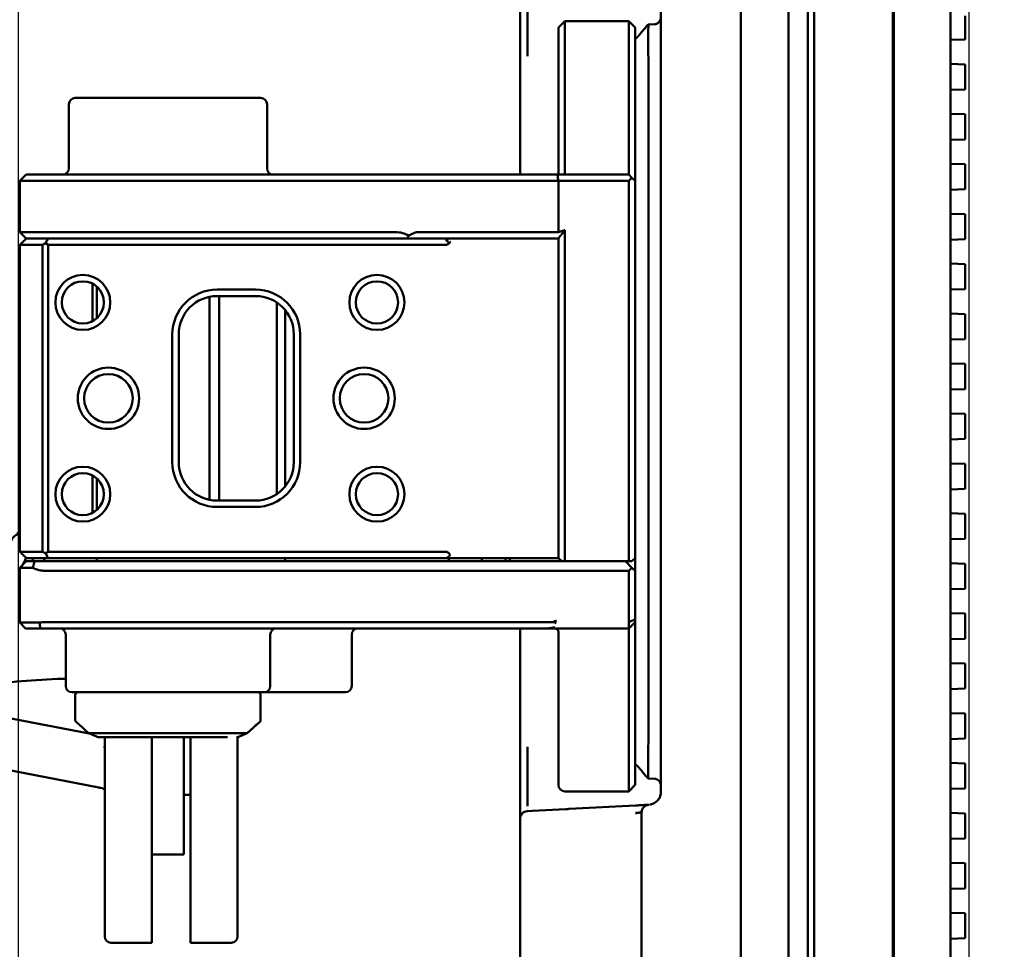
# Model space of a CAD drawing. Header units: millimetres. Extents: x 0 to 14369, y -869 to 2970.
# Tile 59 of 256: x 411 to 488, y 1844 to 1916. Entities that reach past the tile are written whole.
import ezdxf

# ---------------------------------------------------------------- set-up
doc = ezdxf.new("R2010")
doc.units = ezdxf.units.MM
doc.header["$LTSCALE"] = 10
doc.layers.add('Bemaßung (ISO)', color=7, linetype='Continuous', lineweight=25)
doc.layers.add('Sichtbar (ISO)', color=7, linetype='Continuous', lineweight=50)
doc.styles.add('Notiztext (DIN)', font='isocpeur.ttf')
doc.dimstyles.new('Standard (DIN)', dxfattribs={"dimscale": 10, "dimtxt": 3.5, "dimasz": 2.5, "dimexe": 3.175, "dimexo": 0.8, "dimgap": 0.8, "dimtad": 1, "dimrnd": 1e-08, "dimzin": 0, "dimtxsty": 'Notiztext (DIN)', "dimcen": 0.09, "dimdle": 10, "dimclrd": 256, "dimclre": 256, "dimclrt": 256, "dimadec": 0, "dimazin": 0, "dimtfac": 1, "dimtmove": 0, "dimatfit": 3, "dimfxl": 1, "dimtolj": 1, "dimtzin": 0, "dimlwd": -1, "dimlwe": -1, "dimarcsym": 0})

# ---------------------------------------------------------------- blocks, each defined once
blk = doc.blocks.new('*D19')
at = {"layer": 'Bemaßung (ISO)', "transparency": 16777216}
for p, q in [((485.231, 2058.493), (485.231, 1442.339)), ((410.867, 2057.852), (410.867, 1442.339)), ((385.867, 1474.089), (360.867, 1474.089)), ((410.867, 1474.089), (435.867, 1474.089)), ((435.867, 1474.089), (460.231, 1474.089)), ((485.231, 1474.089), (460.231, 1474.089)), ((510.231, 1474.089), (535.231, 1474.089))]:
    blk.add_line(p, q, dxfattribs=at)
for points in [[(385.867, 1478.255), (385.867, 1469.922), (410.867, 1474.089)], [(510.231, 1478.255), (510.231, 1469.922), (485.231, 1474.089)]]:
    blk.add_solid(points, dxfattribs=at)
at = {"layer": 'Defpoints', "color": 0, "transparency": 16777216}
for p in [(485.231, 2066.493), (410.867, 2065.852), (485.231, 1474.089)]:
    blk.add_point(p, dxfattribs=at)
at = {"layer": 'Bemaßung (ISO)', "transparency": 16777216, "insert": (394.674, 1524.089), "char_height": 35, "attachment_point": 1, "style": 'Notiztext (DIN)'}
blk.add_mtext('\\A1;74,36', dxfattribs=at)

msp = doc.modelspace()

# ---------------------------------------------------------------- linework, layer by layer
at = {"layer": 'Sichtbar (ISO)'}
for p, q in [((472.631, 2137.664), (472.631, 1635.364)), ((473.131, 2137.664), (473.131, 1635.364)), ((479.281, 1637.004), (479.281, 2136.024)), ((479.281, 2136.024), (479.281, 1637.004)), ((479.367, 1637.266), (479.367, 2135.761)), ((479.367, 2135.761), (479.367, 1637.266)), ((483.781, 2135.915), (483.781, 1637.112)), ((483.781, 1637.112), (483.781, 2135.915)), ((467.391, 2125.018), (467.391, 1727.189)), ((471.131, 1815.68), (471.131, 1957.348)), ((450.131, 1915.578), (450.131, 1917.522)), ((450.711, 1915.154), (450.711, 1917.098)), ((461.131, 1855.963), (461.131, 1917.065)), ((484.931, 1916.694), (484.931, 1914.934)), ((453.131, 1915.764), (453.631, 1916.264)), ((453.631, 1916.264), (458.631, 1916.264)), ((453.631, 1913.264), (453.631, 1916.264)), ((458.631, 1916.264), (459.131, 1915.764)), ((458.631, 1916.264), (458.631, 1913.264)), ((460.152, 1916.004), (460.663, 1916.037)), ((450.131, 1913.764), (450.131, 1915.578)), ((453.131, 1913.264), (453.131, 1915.764)), ((459.131, 1915.764), (459.131, 1913.264)), ((483.781, 1914.796), (484.931, 1914.834)), ((484.931, 1914.834), (484.931, 1914.934)), ((450.131, 1911.624), (450.131, 1913.764)), ((453.131, 1904.264), (453.131, 1913.264)), ((453.631, 1904.264), (453.631, 1913.264)), ((458.631, 1913.264), (458.631, 1904.264)), ((459.131, 1913.264), (459.131, 1903.764)), ((460.669, 1913.164), (460.669, 1913.164)), ((484.931, 1912.888), (483.781, 1912.926)), ((484.931, 1912.788), (484.931, 1912.888)), ((484.931, 1912.788), (484.931, 1911.027)), ((450.131, 1904.264), (450.131, 1911.624)), ((460.173, 1862.016), (460.173, 1911.011)), ((483.781, 1910.889), (484.931, 1910.928)), ((484.931, 1910.928), (484.931, 1911.027)), ((414.839, 1909.764), (414.839, 1904.764)), ((415.339, 1910.264), (429.839, 1910.264)), ((430.339, 1909.764), (430.339, 1904.764)), ((484.931, 1908.981), (483.781, 1909.02)), ((484.931, 1908.882), (484.931, 1908.981)), ((484.931, 1908.882), (484.931, 1907.121)), ((483.781, 1906.983), (484.931, 1907.021)), ((484.931, 1907.021), (484.931, 1907.121)), ((484.931, 1905.075), (483.781, 1905.113)), ((484.931, 1904.975), (484.931, 1905.075)), ((484.931, 1904.975), (484.931, 1903.215)), ((411.493, 1904.264), (410.993, 1903.764)), ((412.993, 1903.764), (410.993, 1903.764)), ((410.993, 1903.764), (410.993, 1899.764)), ((412.993, 1904.264), (411.493, 1904.264)), ((412.993, 1904.264), (440.392, 1904.264)), ((412.993, 1903.764), (440.392, 1903.764)), ((441.695, 1904.264), (440.392, 1904.264)), ((442.129, 1903.764), (440.392, 1903.764)), ((441.695, 1904.264), (453.051, 1904.264)), ((442.129, 1903.764), (453.131, 1903.764)), ((458.631, 1904.264), (453.051, 1904.264)), ((453.131, 1903.764), (453.131, 1899.764)), ((458.631, 1903.764), (453.131, 1903.764)), ((458.631, 1904.264), (458.881, 1904.014)), ((458.881, 1904.014), (458.631, 1903.764)), ((458.631, 1903.764), (458.631, 1874.014)), ((458.881, 1904.014), (459.131, 1903.764)), ((459.131, 1903.764), (459.131, 1874.264)), ((483.781, 1903.077), (484.931, 1903.115)), ((484.931, 1903.115), (484.931, 1903.215)), ((484.931, 1901.169), (483.781, 1901.207)), ((484.931, 1901.069), (484.931, 1901.169)), ((484.931, 1901.069), (484.931, 1899.309)), ((410.993, 1899.764), (412.993, 1899.764)), ((411.493, 1899.264), (410.993, 1899.764)), ((440.392, 1899.764), (412.993, 1899.764)), ((442.129, 1899.764), (453.131, 1899.764)), ((453.631, 1874.014), (453.631, 1899.914)), ((411.493, 1899.264), (412.614, 1899.264)), ((412.614, 1899.264), (413.219, 1899.264)), ((413.219, 1899.264), (413.003, 1898.889)), ((413.219, 1899.264), (444.224, 1899.264)), ((444.31, 1899.264), (444.224, 1899.264)), ((444.31, 1899.264), (444.812, 1899.264)), ((444.812, 1899.264), (453.131, 1899.264)), ((453.131, 1874.264), (453.131, 1899.288)), ((483.781, 1899.171), (484.931, 1899.209)), ((484.931, 1899.209), (484.931, 1899.309)), ((411.006, 1898.764), (412.786, 1898.764)), ((411.006, 1898.764), (411.006, 1874.764)), ((412.786, 1898.764), (413.003, 1898.889)), ((412.786, 1898.764), (412.786, 1874.764)), ((413.003, 1898.889), (413.219, 1898.764)), ((413.219, 1898.764), (413.219, 1874.764)), ((444.311, 1898.764), (413.219, 1898.764)), ((444.522, 1898.851), (444.577, 1898.906)), ((484.931, 1897.263), (483.781, 1897.301)), ((484.931, 1897.163), (484.931, 1897.263)), ((484.931, 1897.163), (484.931, 1895.402)), ((416.694, 1895.727), (416.694, 1892.801)), ((417.025, 1893.029), (417.025, 1895.499)), ((426.431, 1895.264), (429.431, 1895.264)), ((483.781, 1895.264), (484.931, 1895.303)), ((484.931, 1895.303), (484.931, 1895.402)), ((425.83, 1894.703), (425.83, 1878.825)), ((426.431, 1894.764), (429.431, 1894.764)), ((426.601, 1894.764), (426.601, 1878.764)), ((431.099, 1879.271), (431.099, 1894.257)), ((431.768, 1893.644), (431.768, 1879.883)), ((484.931, 1893.356), (483.781, 1893.395)), ((484.931, 1893.257), (484.931, 1893.356)), ((484.931, 1893.257), (484.931, 1891.496)), ((422.931, 1881.764), (422.931, 1891.764)), ((423.431, 1881.764), (423.431, 1891.764)), ((432.431, 1891.764), (432.431, 1881.764)), ((432.931, 1891.764), (432.931, 1881.764)), ((483.781, 1891.358), (484.931, 1891.396)), ((484.931, 1891.396), (484.931, 1891.496)), ((484.931, 1889.45), (483.781, 1889.488)), ((484.931, 1889.35), (484.931, 1889.45)), ((484.931, 1889.35), (484.931, 1887.59)), ((483.781, 1887.452), (484.931, 1887.49)), ((484.931, 1887.49), (484.931, 1887.59)), ((484.931, 1885.544), (483.781, 1885.582)), ((484.931, 1885.444), (484.931, 1885.544)), ((484.931, 1885.444), (484.931, 1883.684)), ((483.781, 1883.546), (484.931, 1883.584)), ((484.931, 1883.584), (484.931, 1883.684)), ((484.931, 1881.638), (483.781, 1881.676)), ((484.931, 1881.538), (484.931, 1881.638)), ((484.931, 1881.538), (484.931, 1879.777)), ((416.694, 1880.727), (416.694, 1877.801)), ((417.025, 1878.029), (417.025, 1880.499)), ((484.931, 1879.678), (484.931, 1879.777)), ((483.781, 1879.639), (484.931, 1879.678)), ((429.431, 1878.764), (426.431, 1878.764)), ((429.431, 1878.264), (426.431, 1878.264)), ((484.931, 1877.731), (483.781, 1877.77)), ((484.931, 1877.632), (484.931, 1877.731)), ((484.931, 1877.632), (484.931, 1875.871)), ((410.762, 1876.226), (411.006, 1876.226)), ((484.931, 1875.771), (484.931, 1875.871)), ((483.781, 1875.733), (484.931, 1875.771)), ((412.786, 1874.764), (411.006, 1874.764)), ((412.786, 1874.764), (413.003, 1874.639)), ((413.219, 1874.764), (413.003, 1874.639)), ((413.003, 1874.639), (413.219, 1874.264)), ((444.311, 1874.764), (413.219, 1874.764)), ((444.522, 1874.676), (444.577, 1874.622)), ((411.493, 1874.014), (410.993, 1873.514)), ((412.164, 1874.014), (411.493, 1874.014)), ((413.219, 1874.264), (411.512, 1874.264)), ((412.164, 1874.014), (440.392, 1874.014)), ((413.219, 1874.264), (444.309, 1874.264)), ((417.025, 1874.014), (417.025, 1874.264)), ((431.768, 1874.264), (431.768, 1874.014)), ((440.392, 1874.014), (441.478, 1874.014)), ((452.733, 1874.014), (441.478, 1874.014)), ((453.131, 1874.264), (444.309, 1874.264)), ((444.556, 1874.014), (444.556, 1874.264)), ((447.131, 1874.264), (447.131, 1874.014)), ((448.984, 1874.264), (448.984, 1874.014)), ((449.338, 1874.264), (449.338, 1874.014)), ((453.293, 1874.014), (452.733, 1874.014)), ((453.131, 1874.264), (453.381, 1874.014)), ((453.293, 1874.014), (453.381, 1874.014)), ((453.381, 1874.014), (453.631, 1874.014)), ((458.631, 1874.014), (453.631, 1874.014)), ((458.381, 1874.014), (458.881, 1873.514)), ((458.631, 1874.014), (458.881, 1874.014)), ((458.881, 1874.014), (459.131, 1874.264)), ((459.131, 1874.264), (459.131, 1873.264)), ((484.931, 1873.825), (483.781, 1873.863)), ((484.931, 1873.725), (484.931, 1873.825)), ((484.931, 1873.725), (484.931, 1871.965)), ((412.025, 1873.514), (410.993, 1873.514)), ((410.993, 1873.514), (410.993, 1869.214)), ((440.392, 1873.264), (412.993, 1873.264)), ((440.392, 1873.264), (442.129, 1873.264)), ((452.973, 1873.264), (442.129, 1873.264)), ((453.293, 1873.264), (452.973, 1873.264)), ((453.293, 1873.264), (458.631, 1873.264)), ((458.881, 1873.514), (458.631, 1873.264)), ((458.631, 1869.388), (458.631, 1873.264)), ((458.881, 1873.514), (459.131, 1873.264)), ((459.131, 1869.471), (459.131, 1873.264)), ((483.781, 1871.827), (484.931, 1871.865)), ((484.931, 1871.865), (484.931, 1871.965)), ((484.931, 1869.919), (483.781, 1869.957)), ((484.931, 1869.819), (484.931, 1869.919)), ((484.931, 1869.819), (484.931, 1868.059)), ((410.993, 1869.214), (412.549, 1869.214)), ((411.443, 1868.764), (410.993, 1869.214)), ((412.993, 1869.264), (440.392, 1869.264)), ((440.392, 1869.264), (442.129, 1869.264)), ((442.129, 1869.264), (452.746, 1869.264)), ((458.631, 1868.852), (458.631, 1869.176)), ((459.131, 1869.471), (458.653, 1869.273)), ((459.131, 1869.264), (458.653, 1868.787)), ((459.131, 1869.264), (459.131, 1869.471)), ((459.131, 1868.464), (459.131, 1869.264)), ((411.443, 1868.764), (412.603, 1868.764)), ((412.603, 1868.764), (440.392, 1868.764)), ((414.589, 1868.264), (414.589, 1864.264)), ((430.589, 1868.264), (430.589, 1864.264)), ((436.962, 1868.264), (436.962, 1864.264)), ((440.392, 1868.764), (441.695, 1868.764)), ((441.695, 1868.764), (452.203, 1868.764)), ((450.131, 1861.404), (450.131, 1868.764)), ((453.293, 1868.764), (452.203, 1868.764)), ((453.131, 1858.014), (453.131, 1868.464)), ((455.756, 1868.764), (453.293, 1868.764)), ((453.631, 1868.764), (453.631, 1868.764)), ((455.756, 1868.764), (456.505, 1868.764)), ((458.631, 1868.764), (456.505, 1868.764)), ((458.631, 1868.764), (458.653, 1868.787)), ((458.631, 1868.464), (458.631, 1868.764)), ((458.631, 1858.014), (458.631, 1868.464)), ((459.131, 1858.014), (459.131, 1868.464)), ((483.781, 1867.921), (484.931, 1867.959)), ((484.931, 1867.959), (484.931, 1868.059)), ((484.931, 1866.013), (483.781, 1866.051)), ((484.931, 1865.913), (484.931, 1866.013)), ((484.931, 1865.913), (484.931, 1864.152)), ((415.089, 1863.764), (430.089, 1863.764)), ((415.339, 1863.564), (415.339, 1861.514)), ((429.839, 1863.564), (429.839, 1861.514)), ((430.089, 1863.764), (431.174, 1863.764)), ((431.174, 1863.764), (436.462, 1863.764)), ((483.781, 1864.014), (484.931, 1864.053)), ((484.931, 1864.053), (484.931, 1864.152)), ((416.434, 1860.548), (408.412, 1862.092)), ((484.931, 1862.106), (483.781, 1862.145)), ((484.931, 1862.007), (484.931, 1862.106)), ((484.931, 1862.007), (484.931, 1860.246)), ((450.131, 1859.264), (450.131, 1861.404)), ((428.769, 1860.564), (416.397, 1860.564)), ((427.249, 1860.264), (417.118, 1860.264)), ((417.639, 1855.247), (417.639, 1860.264)), ((421.339, 1860.264), (421.339, 1855.13)), ((423.839, 1860.264), (423.839, 1851.064)), ((424.339, 1855.13), (424.339, 1860.264)), ((428.039, 1860.337), (428.039, 1855.247)), ((428.047, 1860.264), (428.039, 1860.264)), ((428.061, 1860.264), (428.047, 1860.264)), ((460.669, 1859.864), (460.669, 1859.864)), ((483.781, 1860.108), (484.931, 1860.146)), ((484.931, 1860.146), (484.931, 1860.246)), ((450.131, 1857.45), (450.131, 1859.264)), ((417.061, 1856.341), (405.368, 1858.591)), ((484.931, 1858.2), (483.781, 1858.238)), ((484.931, 1858.1), (484.931, 1858.2)), ((450.131, 1855.506), (450.131, 1857.45)), ((450.711, 1855.93), (450.711, 1857.874)), ((453.131, 1856.514), (453.131, 1858.014)), ((458.631, 1858.014), (458.631, 1856.014)), ((459.131, 1858.014), (459.131, 1856.514)), ((484.931, 1858.1), (484.931, 1856.34)), ((460.662, 1856.991), (460.143, 1857.025)), ((458.631, 1856.014), (453.631, 1856.014)), ((459.131, 1856.514), (458.631, 1856.014)), ((483.781, 1856.202), (484.931, 1856.24)), ((484.931, 1856.24), (484.931, 1856.34)), ((417.639, 1855.247), (417.639, 1853.714)), ((421.339, 1853.817), (421.339, 1855.13)), ((423.839, 1855.741), (424.339, 1855.741)), ((424.339, 1855.13), (424.339, 1853.817)), ((428.039, 1853.714), (428.039, 1855.247)), ((450.131, 1854.294), (450.131, 1855.506)), ((451.109, 1854.489), (450.699, 1854.467)), ((453.695, 1854.624), (451.109, 1854.489)), ((459.157, 1854.91), (453.957, 1854.638)), ((459.631, 1814.87), (459.631, 1854.366)), ((484.931, 1854.294), (483.781, 1854.332)), ((417.639, 1848.648), (417.639, 1853.714)), ((421.339, 1853.817), (421.339, 1848.188)), ((424.339, 1848.188), (424.339, 1853.817)), ((428.039, 1853.714), (428.039, 1848.648)), ((450.131, 1853.868), (450.131, 1854.294)), ((450.131, 1726.273), (450.131, 1853.868)), ((484.931, 1854.194), (484.931, 1854.294)), ((484.931, 1854.194), (484.931, 1852.434)), ((459.628, 1853.42), (459.631, 1853.42)), ((459.631, 1853.389), (459.628, 1853.389)), ((459.631, 1853.133), (459.628, 1853.133)), ((483.781, 1852.296), (484.931, 1852.334)), ((484.931, 1852.334), (484.931, 1852.434)), ((423.839, 1851.064), (421.339, 1851.064)), ((484.931, 1850.388), (483.781, 1850.426)), ((484.931, 1850.288), (484.931, 1850.388)), ((484.931, 1850.288), (484.931, 1848.527)), ((417.639, 1848.648), (417.639, 1846.811)), ((421.339, 1846.718), (421.339, 1848.188)), ((424.339, 1848.188), (424.339, 1846.718)), ((428.039, 1846.811), (428.039, 1848.648)), ((483.781, 1848.389), (484.931, 1848.428)), ((484.931, 1848.428), (484.931, 1848.527)), ((417.639, 1846.811), (417.639, 1844.742)), ((421.339, 1846.718), (421.339, 1844.649)), ((424.339, 1846.718), (424.339, 1844.649)), ((428.039, 1844.742), (428.039, 1846.811)), ((484.931, 1846.481), (483.781, 1846.52)), ((484.931, 1846.382), (484.931, 1846.481)), ((484.931, 1846.382), (484.931, 1844.621)), ((417.639, 1844.742), (417.639, 1844.674)), ((417.639, 1844.669), (417.639, 1844.674)), ((421.339, 1844.649), (421.339, 1844.251)), ((424.339, 1844.251), (424.339, 1844.649)), ((428.039, 1844.674), (428.039, 1844.742)), ((428.039, 1844.674), (428.039, 1844.669)), ((483.781, 1844.483), (484.931, 1844.521)), ((484.931, 1844.521), (484.931, 1844.621)), ((421.339, 1844.169), (418.139, 1844.169)), ((421.339, 1844.251), (421.339, 1844.183)), ((421.339, 1844.183), (421.339, 1844.169)), ((424.339, 1844.251), (424.339, 1844.183)), ((424.339, 1844.169), (424.339, 1844.183)), ((427.539, 1844.169), (424.339, 1844.169))]:
    msp.add_line(p, q, dxfattribs=at)
for centre, radius in [((415.931, 1894.264), 2.15), ((415.931, 1894.264), 1.65), ((438.931, 1894.264), 2.15), ((438.931, 1894.264), 1.65), ((417.931, 1886.764), 2.4), ((437.931, 1886.764), 2.4), ((417.931, 1886.764), 1.9), ((437.931, 1886.764), 1.9), ((415.931, 1879.264), 2.15), ((438.931, 1879.264), 2.15), ((415.931, 1879.264), 1.65), ((438.931, 1879.264), 1.65)]:
    msp.add_circle(centre, radius, dxfattribs=at)
for centre, radius, start, end in [((415.339, 1909.764), 0.5, 90, 180), ((429.839, 1909.764), 0.5, 0, 90), ((414.339, 1904.764), 0.5, 270, 0), ((430.839, 1904.764), 0.5, 180, 270), ((440.392, 1897.764), 2, 59.15076, 90), ((444.311, 1899.064), 0.3, 270, 314.89916), ((426.431, 1891.764), 3.5, 90, 180), ((429.431, 1891.764), 3.5, 0, 90), ((426.431, 1891.764), 3, 90, 180), ((429.431, 1891.764), 3, 0, 90), ((426.431, 1881.764), 3.5, 180, 270), ((426.431, 1881.764), 3, 180, 270), ((429.431, 1881.764), 3.5, 270, 0), ((429.431, 1881.764), 3, 270, 0), ((444.311, 1874.464), 0.3, 45.10086, 90), ((412.993, 1875.264), 2, 241.04498, 270), ((412.993, 1867.264), 2, 90, 102.83857), ((458.931, 1869.388), 0.3, 180, 202.5), ((414.089, 1868.264), 0.5, 0, 90), ((431.089, 1868.264), 0.5, 90, 180), ((437.462, 1868.264), 0.5, 90, 180), ((415.089, 1864.264), 0.5, 180, 270), ((415.539, 1863.564), 0.2, 90, 180), ((429.639, 1863.564), 0.2, 0, 90), ((430.089, 1864.264), 0.5, 270, 0), ((436.462, 1864.264), 0.5, 270, 0), ((453.631, 1856.514), 0.5, 180, 270), ((450.741, 1853.858), 0.61, 93.91732, 179.08268), ((460.24, 1854.357), 0.61, 94.4217, 179.16162), ((418.139, 1844.669), 0.5, 180, 270), ((427.539, 1844.669), 0.5, 270, 0)]:
    msp.add_arc(centre, radius, start, end, dxfattribs=at)
for centre, major_axis, ratio, start_param, end_param in [((444.311, 1898.962), (-0.249, 0.172), 0.995802, 4.537419, 5.319778), ((411.232, 1875.226), (0, 1), 0.987688, 0.230557, 1.172303), ((458.931, 1869.388), (-0.277, -0.277), 0.414214, 5.497787, 5.890486), ((458.931, 1869.064), (-0.277, -0.277), 0.414214, 5.890486, 6.283185), ((451.33, 1855.359), (-1.199, 0), 0.70743, 1.014047, 1.01406), ((459.129, 1854.323), (0.502, 0.056), 0.00073, 0.129861, 1.517756)]:
    msp.add_ellipse(centre, major_axis=major_axis, ratio=ratio, start_param=start_param, end_param=end_param, dxfattribs=at)
for points, knots in [([(459.131, 1914.898), (459.133, 1914.899), (459.134, 1914.9), (459.137, 1914.901), (459.139, 1914.902), (459.145, 1914.904), (459.149, 1914.906), (459.167, 1914.915), (459.181, 1914.924), (459.224, 1914.955), (459.249, 1914.974), (459.282, 1915.002), (459.291, 1915.009), (459.306, 1915.023), (459.311, 1915.028), (459.321, 1915.038), (459.326, 1915.043), (459.338, 1915.056), (459.347, 1915.064), (459.363, 1915.081), (459.37, 1915.09), (459.388, 1915.109), (459.397, 1915.12), (459.421, 1915.148), (459.435, 1915.165), (459.483, 1915.224), (459.517, 1915.266), (459.646, 1915.424), (459.749, 1915.549), (459.949, 1915.782), (460.05, 1915.896), (460.152, 1916.003)], [0, 0, 0, 0, 0.0012275, 0.0012275, 0.0025031, 0.0025031, 0.0063298, 0.0063298, 0.0178717, 0.0178717, 0.0322294, 0.0322294, 0.037491, 0.037491, 0.040178, 0.040178, 0.0423322, 0.0423322, 0.0458709, 0.0458709, 0.0492994, 0.0492994, 0.0538914, 0.0538914, 0.0616939, 0.0616939, 0.0808984, 0.0808984, 0.1294652, 0.1294652, 0.1742487, 0.1742487, 0.1742487, 0.1742487]), ([(460.151, 1916.003), (460.155, 1916.007), (460.158, 1915.985), (460.16, 1915.903), (460.16, 1915.855), (460.155, 1915.608), (460.139, 1915.301), (460.138, 1914.485), (460.152, 1913.984), (460.164, 1913.045), (460.167, 1912.652), (460.169, 1911.841), (460.17, 1911.427), (460.173, 1911.012)], [-0.7918074, -0.7918074, -0.7918074, -0.7918074, -0.7036828, -0.7036828, -0.640232, -0.640232, -0.4456509, -0.4456509, -0.250939, -0.250939, -0.124666, -0.124666, -0.0000384, -0.0000384, -0.0000384, -0.0000384]), ([(460.665, 1916.032), (460.715, 1916.036), (460.766, 1916.047), (460.857, 1916.086), (460.898, 1916.112), (460.975, 1916.175), (461.011, 1916.214), (461.059, 1916.282), (461.075, 1916.31), (461.098, 1916.36), (461.107, 1916.383), (461.119, 1916.426), (461.123, 1916.447), (461.128, 1916.477), (461.129, 1916.487), (461.13, 1916.503), (461.13, 1916.508), (461.131, 1916.517), (461.131, 1916.519), (461.131, 1916.521), (461.131, 1916.522), (461.131, 1916.522), (461.131, 1916.523), (461.131, 1916.523), (461.131, 1916.524), (461.131, 1916.524), (461.131, 1916.524), (461.131, 1916.525), (461.131, 1916.525), (461.131, 1916.526), (461.131, 1916.526), (461.131, 1916.526), (461.131, 1916.526), (461.131, 1916.527), (461.131, 1916.527), (461.131, 1916.527), (461.131, 1916.527), (461.131, 1916.526), (461.131, 1916.526), (461.131, 1916.523), (461.131, 1916.519), (461.131, 1916.506), (461.131, 1916.497), (461.131, 1916.485)], [0.0000095, 0.0000095, 0.0000095, 0.0000095, 0.0152447, 0.0152447, 0.0296335, 0.0296335, 0.0452445, 0.0452445, 0.0546923, 0.0546923, 0.0619616, 0.0619616, 0.0681773, 0.0681773, 0.0713458, 0.0713458, 0.0732084, 0.0732084, 0.0739088, 0.0739088, 0.074003, 0.074003, 0.0740976, 0.0740976, 0.074193, 0.074193, 0.0742881, 0.0742881, 0.0744788, 0.0744788, 0.0752394, 0.0752394, 0.076204, 0.076204, 0.0779906, 0.0779906, 0.0790971, 0.0790971, 0.087776, 0.087776, 0.1138184, 0.1138184, 0.1422966, 0.1422966, 0.1422966, 0.1422966]), ([(450.711, 1915.154), (450.71, 1914.97), (450.713, 1914.722), (450.71, 1914.129), (450.707, 1913.844), (450.697, 1913.543), (450.697, 1913.539), (450.697, 1913.535)], [-0.2132058, -0.2132058, -0.2132058, -0.2132058, -0.0965397, -0.0965397, 0, 0, 0.0013718, 0.0013718, 0.0013718, 0.0013718]), ([(442.129, 1899.764), (442.014, 1899.764), (441.858, 1899.716), (441.598, 1899.588), (441.508, 1899.537), (441.417, 1899.481)], [0.3456912, 0.3456912, 0.3456912, 0.3456912, 0.4154073, 0.4154073, 0.4495217, 0.4495217, 0.4495217, 0.4495217]), ([(444.577, 1898.906), (444.566, 1898.92), (444.554, 1898.935), (444.542, 1898.949), (444.535, 1898.956), (444.529, 1898.963), (444.522, 1898.971), (444.519, 1898.974), (444.515, 1898.978), (444.512, 1898.981), (444.51, 1898.983), (444.508, 1898.985), (444.506, 1898.987), (444.505, 1898.989), (444.503, 1898.99), (444.501, 1898.992), (444.472, 1899.021), (444.439, 1899.049), (444.407, 1899.08), (444.399, 1899.087), (444.391, 1899.095), (444.383, 1899.103), (444.377, 1899.109), (444.371, 1899.115), (444.365, 1899.121), (444.347, 1899.139), (444.329, 1899.157), (444.311, 1899.176)], [0, 0, 0, 0, 0.166667, 0.166667, 0.166667, 0.25, 0.25, 0.25, 0.291667, 0.291667, 0.291667, 0.3125, 0.3125, 0.3125, 0.333333, 0.333333, 0.333333, 0.666667, 0.666667, 0.666667, 0.75, 0.75, 0.75, 0.8125, 0.8125, 0.8125, 1, 1, 1, 1]), ([(444.577, 1898.906), (444.598, 1898.926), (444.617, 1898.945), (444.633, 1898.961), (444.649, 1898.977), (444.662, 1898.989), (444.671, 1898.998), (444.68, 1899.007), (444.685, 1899.012), (444.685, 1899.012)], [0, 0, 0, 0, 0.3333333, 0.3333333, 0.3333333, 0.6666667, 0.6666667, 0.6666667, 1, 1, 1, 1]), ([(444.521, 1874.352), (444.516, 1874.347), (444.511, 1874.342), (444.481, 1874.316), (444.445, 1874.294), (444.381, 1874.271), (444.342, 1874.264), (444.309, 1874.264)], [-0.07827892, -0.07827892, -0.07827892, -0.07827892, -0.0758768, -0.0758768, -0.0640216, -0.0640216, -0.05413567, -0.05413567, -0.05413567, -0.05413567]), ([(444.579, 1874.41), (444.594, 1874.426), (444.606, 1874.443), (444.623, 1874.479), (444.627, 1874.498), (444.627, 1874.537), (444.622, 1874.555), (444.605, 1874.591), (444.592, 1874.607), (444.577, 1874.622)], [-0.03218187, -0.03218187, -0.03218187, -0.03218187, -0.02418904, -0.02418904, -0.01595535, -0.01595535, -0.00785559, -0.00785559, -0.000001, -0.000001, -0.000001, -0.000001]), ([(411.497, 1874.279), (411.447, 1874.176), (411.396, 1874.073), (411.346, 1873.97), (411.313, 1873.902), (411.279, 1873.834), (411.246, 1873.767)], [0.35939081, 0.35939081, 0.35939081, 0.35939081, 0.4029067, 0.4029067, 0.4029067, 0.43144099, 0.43144099, 0.43144099, 0.43144099]), ([(412.067, 1874.264), (412.052, 1874.231), (412.036, 1874.198), (411.997, 1874.115), (411.973, 1874.064), (411.95, 1874.014)], [-1.72181559, -1.72181559, -1.72181559, -1.72181559, -1.71441076, -1.71441076, -1.70307881, -1.70307881, -1.70307881, -1.70307881]), ([(412.549, 1869.214), (412.555, 1869.16), (412.561, 1869.107), (412.567, 1869.056), (412.573, 1869.004), (412.579, 1868.954), (412.585, 1868.906), (412.591, 1868.857), (412.597, 1868.81), (412.603, 1868.764)], [0, 0, 0, 0, 0.3333333, 0.3333333, 0.3333333, 0.6666667, 0.6666667, 0.6666667, 0.9999836, 0.9999836, 0.9999836, 0.9999836]), ([(452.973, 1869.388), (452.933, 1869.366), (452.895, 1869.344), (452.857, 1869.323), (452.819, 1869.303), (452.782, 1869.283), (452.746, 1869.264)], [0, 0, 0, 0, 0.5, 0.5, 0.5, 1, 1, 1, 1]), ([(452.945, 1869.176), (452.907, 1869.189), (452.872, 1869.204), (452.839, 1869.218), (452.806, 1869.233), (452.775, 1869.248), (452.746, 1869.264)], [0.0000004, 0.0000004, 0.0000004, 0.0000004, 0.5, 0.5, 0.5, 1, 1, 1, 1]), ([(452.841, 1868.852), (452.76, 1868.831), (452.682, 1868.814), (452.608, 1868.801), (452.533, 1868.788), (452.462, 1868.779), (452.395, 1868.773), (452.327, 1868.767), (452.263, 1868.764), (452.203, 1868.764)], [0, 0, 0, 0, 0.333333, 0.333333, 0.333333, 0.666667, 0.666667, 0.666667, 1, 1, 1, 1]), ([(452.831, 1868.764), (452.897, 1868.764), (452.947, 1868.764), (452.997, 1868.764), (453.009, 1868.764), (453.022, 1868.764), (453.025, 1868.764), (453.027, 1868.764)], [-0.1110437, -0.1110437, -0.1110437, -0.1110437, -0.05492565, -0.05492565, -0.02723514, -0.02723514, -0.01434197, -0.01434197, -0.01434197, -0.01434197]), ([(453.131, 1868.464), (453.131, 1868.496), (453.125, 1868.529), (453.105, 1868.59), (453.089, 1868.619), (453.051, 1868.67), (453.028, 1868.692), (452.975, 1868.729), (452.946, 1868.743), (452.9, 1868.756), (452.884, 1868.759), (452.861, 1868.762), (452.853, 1868.763), (452.843, 1868.764), (452.841, 1868.764), (452.838, 1868.764), (452.837, 1868.764), (452.836, 1868.764), (452.835, 1868.764), (452.834, 1868.764), (452.834, 1868.764), (452.833, 1868.764), (452.833, 1868.764), (452.832, 1868.764), (452.832, 1868.764), (452.832, 1868.764), (452.832, 1868.764), (452.832, 1868.764)], [0, 0, 0, 0, 0.00973027, 0.00973027, 0.01928289, 0.01928289, 0.02884189, 0.02884189, 0.03840066, 0.03840066, 0.04313356, 0.04313356, 0.0455131, 0.0455131, 0.04616653, 0.04616653, 0.04641478, 0.04641478, 0.04665899, 0.04665899, 0.04690213, 0.04690213, 0.04738683, 0.04738683, 0.04806208, 0.04806208, 0.04869686, 0.04869686, 0.04869686, 0.04869686]), ([(455.756, 1868.764), (455.883, 1868.763), (456.014, 1868.765), (456.248, 1868.765), (456.379, 1868.763), (456.505, 1868.764)], [0.24059252, 0.24059252, 0.24059252, 0.24059252, 0.27567163, 0.27567163, 0.31075328, 0.31075328, 0.31075328, 0.31075328]), ([(414.361, 1864.823), (413.246, 1864.788), (412.156, 1864.724), (410.107, 1864.544), (409.148, 1864.427), (407.429, 1864.148), (406.67, 1863.985), (405.395, 1863.621), (404.881, 1863.422), (404.093, 1862.95), (403.765, 1862.658), (403.704, 1862.208)], [1.388222, 1.388222, 1.388222, 1.388222, 1.664057, 1.664057, 1.939892, 1.939892, 2.215727, 2.215727, 2.491563, 2.491563, 2.767398, 2.767398, 2.767398, 2.767398]), ([(460.143, 1857.025), (460.143, 1857.024), (460.144, 1857.025), (460.147, 1857.044), (460.148, 1857.112), (460.143, 1857.419), (460.133, 1857.725), (460.136, 1858.541), (460.15, 1859.042), (460.162, 1859.98), (460.165, 1860.373), (460.168, 1861.184), (460.168, 1861.6), (460.173, 1862.016)], [0.102265, 0.102265, 0.102265, 0.102265, 0.1252699, 0.1252699, 0.2515398, 0.2515398, 0.4464924, 0.4464924, 0.6412436, 0.6412436, 0.767447, 0.767447, 0.8924652, 0.8924652, 0.8924652, 0.8924652]), ([(416.397, 1860.564), (416.223, 1860.717), (416.064, 1860.859), (415.547, 1861.321), (415.339, 1861.512), (415.339, 1861.514)], [3.2702503, 3.2702503, 3.2702503, 3.2702503, 3.3759269, 3.3759269, 3.6684643, 3.6684643, 3.6684643, 3.6684643]), ([(428.781, 1860.564), (428.955, 1860.717), (429.115, 1860.859), (429.633, 1861.323), (429.841, 1861.514), (429.838, 1861.514), (429.627, 1861.323), (429.105, 1860.859), (428.944, 1860.717), (428.769, 1860.564)], [0.8238543, 0.8238543, 0.8238543, 0.8238543, 0.9295309, 0.9295309, 1.223198, 1.223198, 1.5168652, 1.5168652, 1.6225417, 1.6225417, 1.6225417, 1.6225417]), ([(416.397, 1860.564), (416.477, 1860.529), (416.557, 1860.495), (416.636, 1860.462), (416.716, 1860.428), (416.796, 1860.395), (416.876, 1860.362), (416.957, 1860.329), (417.037, 1860.296), (417.118, 1860.264)], [0, 0, 0, 0, 0.333333, 0.333333, 0.333333, 0.666667, 0.666667, 0.666667, 1, 1, 1, 1]), ([(428.047, 1860.264), (428.128, 1860.296), (428.208, 1860.328), (428.288, 1860.361), (428.368, 1860.394), (428.449, 1860.427), (428.529, 1860.461), (428.609, 1860.495), (428.689, 1860.529), (428.769, 1860.564)], [0, 0, 0, 0, 0.333333, 0.333333, 0.333333, 0.666667, 0.666667, 0.666667, 1, 1, 1, 1]), ([(428.781, 1860.564), (428.701, 1860.529), (428.622, 1860.495), (428.542, 1860.462), (428.462, 1860.428), (428.382, 1860.395), (428.302, 1860.362), (428.222, 1860.329), (428.141, 1860.296), (428.061, 1860.264)], [0, 0, 0, 0, 0.333333, 0.333333, 0.333333, 0.666667, 0.666667, 0.666667, 1, 1, 1, 1]), ([(417.632, 1859.428), (417.632, 1859.428), (417.632, 1859.429), (417.634, 1859.44), (417.637, 1859.459), (417.639, 1859.503), (417.639, 1859.523), (417.639, 1859.546)], [0.10199069, 0.10199069, 0.10199069, 0.10199069, 0.10997067, 0.10997067, 0.13333198, 0.13333198, 0.14795386, 0.14795386, 0.14795386, 0.14795386]), ([(450.697, 1859.493), (450.697, 1859.489), (450.697, 1859.485), (450.707, 1859.184), (450.71, 1858.899), (450.713, 1858.306), (450.71, 1858.057), (450.711, 1857.874)], [-0.1428928, -0.1428928, -0.1428928, -0.1428928, -0.1419846, -0.1419846, -0.0776927, -0.0776927, -0.0000087, -0.0000087, -0.0000087, -0.0000087]), ([(460.143, 1857.025), (460.055, 1857.119), (459.969, 1857.216), (459.785, 1857.431), (459.687, 1857.551), (459.54, 1857.733), (459.491, 1857.795), (459.424, 1857.876), (459.406, 1857.897), (459.379, 1857.929), (459.371, 1857.937), (459.357, 1857.953), (459.35, 1857.96), (459.334, 1857.976), (459.325, 1857.986), (459.31, 1858.001), (459.303, 1858.007), (459.289, 1858.02), (459.282, 1858.026), (459.261, 1858.045), (459.247, 1858.055), (459.204, 1858.088), (459.175, 1858.106), (459.143, 1858.124), (459.14, 1858.125), (459.137, 1858.127), (459.136, 1858.127), (459.134, 1858.128), (459.132, 1858.129), (459.131, 1858.13)], [0, 0, 0, 0, 0.038591, 0.038591, 0.0863744, 0.0863744, 0.1137874, 0.1137874, 0.123459, 0.123459, 0.1269909, 0.1269909, 0.1298624, 0.1298624, 0.133832, 0.133832, 0.1371702, 0.1371702, 0.1413424, 0.1413424, 0.1501837, 0.1501837, 0.171291, 0.171291, 0.1731409, 0.1731409, 0.1740643, 0.1740643, 0.174993, 0.174993, 0.174993, 0.174993]), ([(461.131, 1856.613), (461.131, 1856.552), (461.131, 1856.516), (461.131, 1856.503), (461.131, 1856.502), (461.131, 1856.501), (461.131, 1856.501), (461.131, 1856.501), (461.131, 1856.501), (461.131, 1856.502), (461.131, 1856.502), (461.131, 1856.502), (461.131, 1856.502), (461.131, 1856.503), (461.131, 1856.503), (461.131, 1856.503), (461.131, 1856.503), (461.131, 1856.503), (461.131, 1856.504), (461.131, 1856.504), (461.131, 1856.504), (461.131, 1856.505), (461.131, 1856.505), (461.131, 1856.508), (461.131, 1856.51), (461.13, 1856.526), (461.129, 1856.54), (461.125, 1856.569), (461.122, 1856.584), (461.112, 1856.629), (461.102, 1856.658), (461.078, 1856.713), (461.063, 1856.74), (461.015, 1856.808), (460.979, 1856.848), (460.89, 1856.923), (460.833, 1856.957), (460.737, 1856.986), (460.701, 1856.993), (460.664, 1856.995)], [0, 0, 0, 0, 0.0910842, 0.0910842, 0.1022346, 0.1022346, 0.1078965, 0.1078965, 0.1105981, 0.1105981, 0.1110689, 0.1110689, 0.1112111, 0.1112111, 0.1112822, 0.1112822, 0.1113536, 0.1113536, 0.1114253, 0.1114253, 0.111497, 0.111497, 0.111641, 0.111641, 0.1122166, 0.1122166, 0.1167622, 0.1167622, 0.1213324, 0.1213324, 0.1304969, 0.1304969, 0.139616, 0.139616, 0.1555382, 0.1555382, 0.1746824, 0.1746824, 0.1855997, 0.1855997, 0.1855997, 0.1855997]), ([(417.061, 1856.341), (417.156, 1856.323), (417.243, 1856.303), (417.4, 1856.264), (417.469, 1856.245), (417.571, 1856.211), (417.608, 1856.197), (417.639, 1856.185)], [5.8637661, 5.8637661, 5.8637661, 5.8637661, 5.9902118, 5.9902118, 6.1166575, 6.1166575, 6.2086857, 6.2086857, 6.2086857, 6.2086857]), ([(450.711, 1855.93), (450.71, 1855.746), (450.713, 1855.526), (450.71, 1855.153), (450.707, 1855.016), (450.699, 1854.883), (450.698, 1854.865), (450.697, 1854.847)], [-0.2006098, -0.2006098, -0.2006098, -0.2006098, -0.0841437, -0.0841437, 0, 0, 0.0136769, 0.0136769, 0.0136769, 0.0136769]), ([(461.07, 1855.577), (461.057, 1855.544), (461.042, 1855.514), (461.022, 1855.476), (461.017, 1855.468), (461.008, 1855.454), (461.005, 1855.448), (461, 1855.441), (460.999, 1855.44), (460.998, 1855.438), (460.997, 1855.437), (460.997, 1855.436), (460.996, 1855.435), (460.996, 1855.435), (460.996, 1855.435), (460.996, 1855.435), (460.996, 1855.435), (460.996, 1855.435), (460.996, 1855.435), (460.996, 1855.434), (460.996, 1855.434), (460.996, 1855.434), (460.996, 1855.434), (460.996, 1855.435), (460.997, 1855.436), (460.999, 1855.44), (461.001, 1855.442), (461.007, 1855.452), (461.012, 1855.46), (461.03, 1855.491), (461.043, 1855.516), (461.07, 1855.576), (461.083, 1855.613), (461.109, 1855.706), (461.119, 1855.765), (461.128, 1855.86), (461.13, 1855.897), (461.131, 1855.944), (461.131, 1855.953), (461.131, 1855.963)], [0, 0, 0, 0, 0.0118442, 0.0118442, 0.01515866, 0.01515866, 0.01764465, 0.01764465, 0.01811079, 0.01811079, 0.0184607, 0.0184607, 0.01860895, 0.01860895, 0.01864601, 0.01864601, 0.01866455, 0.01866455, 0.01868323, 0.01868323, 0.01873669, 0.01873669, 0.01881212, 0.01881212, 0.01941612, 0.01941612, 0.02059851, 0.02059851, 0.02414491, 0.02414491, 0.03479488, 0.03479488, 0.04808186, 0.04808186, 0.06617086, 0.06617086, 0.07722632, 0.07722632, 0.08008904, 0.08008904, 0.08008904, 0.08008904]), ([(460.266, 1854.972), (460.273, 1854.973), (460.279, 1854.974), (460.286, 1854.975), (460.292, 1854.976), (460.299, 1854.977), (460.305, 1854.979), (460.318, 1854.981), (460.331, 1854.983), (460.344, 1854.986), (460.369, 1854.992), (460.394, 1854.999), (460.419, 1855.007), (460.466, 1855.022), (460.513, 1855.041), (460.56, 1855.063), (460.604, 1855.085), (460.647, 1855.11), (460.691, 1855.139), (460.712, 1855.153), (460.733, 1855.168), (460.754, 1855.184), (460.76, 1855.189), (460.766, 1855.193), (460.772, 1855.198)], [0.0000001, 0.0000001, 0.0000001, 0.0000001, 0.0374238, 0.0374238, 0.0374238, 0.0745736, 0.0745736, 0.0745736, 0.1480851, 0.1480851, 0.1480851, 0.2921711, 0.2921711, 0.2921711, 0.569926, 0.569926, 0.569926, 0.8352275, 0.8352275, 0.8352275, 0.9633921, 0.9633921, 0.9633921, 1, 1, 1, 1]), ([(460.873, 1855.292), (460.865, 1855.284), (460.839, 1855.253), (460.817, 1855.235), (460.788, 1855.211), (460.772, 1855.198)], [0, 0, 0, 0, 0.253392, 0.4973727, 0.9999881, 0.9999881, 0.9999881, 0.9999881]), ([(460.873, 1855.292), (460.897, 1855.315), (460.953, 1855.374), (461.003, 1855.444), (461.029, 1855.491)], [0, 0, 0, 0, 0.1690009, 0.3993729, 0.3993729, 0.3993729, 0.3993729]), ([(460.183, 1854.964), (460.18, 1854.964), (460.173, 1854.964), (460.157, 1854.963), (460.124, 1854.961), (460.058, 1854.958), (459.955, 1854.952), (459.831, 1854.946), (459.687, 1854.938), (459.525, 1854.93), (459.378, 1854.922), (459.253, 1854.915), (459.189, 1854.912), (459.157, 1854.91)], [0, 0, 0, 0, 0.03125, 0.0625, 0.125, 0.25, 0.375, 0.5, 0.625, 0.75, 0.875, 0.9375, 1, 1, 1, 1]), ([(459.629, 1854.365), (459.627, 1854.365), (459.626, 1854.365), (459.625, 1854.365), (459.624, 1854.365), (459.623, 1854.365), (459.622, 1854.364), (459.619, 1854.364), (459.615, 1854.364), (459.611, 1854.363), (459.603, 1854.362), (459.593, 1854.361), (459.579, 1854.359), (459.566, 1854.358), (459.551, 1854.356), (459.533, 1854.354), (459.516, 1854.352), (459.496, 1854.35), (459.475, 1854.348), (459.453, 1854.345), (459.43, 1854.343), (459.405, 1854.34), (459.38, 1854.337), (459.354, 1854.334), (459.327, 1854.331), (459.3, 1854.328), (459.272, 1854.325), (459.243, 1854.321), (459.229, 1854.32), (459.215, 1854.318), (459.2, 1854.316), (459.186, 1854.315), (459.171, 1854.313), (459.157, 1854.311)], [0, 0, 0, 0, 0.03125, 0.03125, 0.03125, 0.0625, 0.0625, 0.0625, 0.125, 0.125, 0.125, 0.25, 0.25, 0.25, 0.375, 0.375, 0.375, 0.5, 0.5, 0.5, 0.625, 0.625, 0.625, 0.75, 0.75, 0.75, 0.875, 0.875, 0.875, 0.9375, 0.9375, 0.9375, 1, 1, 1, 1]), ([(459.639, 1854.488), (459.637, 1854.483), (459.636, 1854.478), (459.635, 1854.473), (459.632, 1854.455), (459.63, 1854.437), (459.629, 1854.419), (459.628, 1854.41), (459.628, 1854.401), (459.628, 1854.392)], [0.869815, 0.869815, 0.869815, 0.869815, 0.8885003, 0.8885003, 0.8885003, 0.9522558, 0.9522558, 0.9522558, 0.9840545, 0.9840545, 0.9840545, 0.9840545]), ([(459.63, 1854.42), (459.63, 1854.42), (459.63, 1854.42), (459.63, 1854.42), (459.63, 1854.42), (459.631, 1854.422), (459.631, 1854.423), (459.631, 1854.429), (459.632, 1854.435), (459.634, 1854.448), (459.635, 1854.455), (459.636, 1854.462)], [0, 0, 0, 0, 0.000015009, 0.000015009, 0.000044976, 0.000044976, 0.000382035, 0.000382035, 0.002179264, 0.002179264, 0.004407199, 0.004407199, 0.004407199, 0.004407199]), ([(459.697, 1854.63), (459.693, 1854.622), (459.688, 1854.614), (459.683, 1854.603), (459.681, 1854.601), (459.68, 1854.597), (459.679, 1854.595), (459.678, 1854.593), (459.678, 1854.593), (459.677, 1854.591), (459.677, 1854.591), (459.676, 1854.59), (459.676, 1854.59), (459.676, 1854.589), (459.676, 1854.589), (459.676, 1854.589), (459.676, 1854.589), (459.676, 1854.589), (459.676, 1854.589), (459.675, 1854.588), (459.675, 1854.588), (459.674, 1854.586), (459.674, 1854.584), (459.672, 1854.58), (459.67, 1854.576), (459.667, 1854.569), (459.666, 1854.565), (459.659, 1854.547), (459.655, 1854.534), (459.644, 1854.497), (459.638, 1854.474), (459.634, 1854.445), (459.633, 1854.439), (459.632, 1854.434)], [0.06448027, 0.06448027, 0.06448027, 0.06448027, 0.06734696, 0.06734696, 0.06810275, 0.06810275, 0.06860921, 0.06860921, 0.06888159, 0.06888159, 0.06915692, 0.06915692, 0.06943283, 0.06943283, 0.06997922, 0.06997922, 0.0702506, 0.0702506, 0.07052394, 0.07052394, 0.07079804, 0.07079804, 0.07135152, 0.07135152, 0.07244628, 0.07244628, 0.07386734, 0.07386734, 0.0780103, 0.0780103, 0.08532548, 0.08532548, 0.08697731, 0.08697731, 0.08697731, 0.08697731]), ([(459.668, 1854.579), (459.668, 1854.578), (459.667, 1854.578), (459.667, 1854.578), (459.66, 1854.56), (459.654, 1854.543), (459.648, 1854.525), (459.645, 1854.513), (459.641, 1854.501), (459.639, 1854.488)], [0.7597559, 0.7597559, 0.7597559, 0.7597559, 0.7612846, 0.7612846, 0.7612846, 0.8253664, 0.8253664, 0.8253664, 0.869815, 0.869815, 0.869815, 0.869815]), ([(460.022, 1854.928), (460.049, 1854.938), (460.077, 1854.947), (460.107, 1854.953), (460.109, 1854.954), (460.113, 1854.954), (460.114, 1854.955), (460.116, 1854.955), (460.116, 1854.955), (460.116, 1854.955)], [0, 0, 0, 0, 0.008688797, 0.008688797, 0.009312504, 0.009312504, 0.009780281, 0.009780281, 0.009824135, 0.009824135, 0.009824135, 0.009824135]), ([(460.18, 1854.964), (460.163, 1854.963), (460.146, 1854.961), (460.129, 1854.958), (460.111, 1854.955), (460.094, 1854.951), (460.076, 1854.946), (460.069, 1854.944), (460.062, 1854.942), (460.055, 1854.94)], [0.0029955, 0.0029955, 0.0029955, 0.0029955, 0.0634764, 0.0634764, 0.0634764, 0.1269295, 0.1269295, 0.1269295, 0.1524752, 0.1524752, 0.1524752, 0.1524752]), ([(460.093, 1854.95), (460.094, 1854.95), (460.095, 1854.95), (460.105, 1854.953), (460.114, 1854.955), (460.129, 1854.957), (460.136, 1854.958), (460.159, 1854.962), (460.176, 1854.964), (460.193, 1854.965)], [0.0007894, 0.0007894, 0.0007894, 0.0007894, 0.00098967, 0.00098967, 0.00383568, 0.00383568, 0.00573252, 0.00573252, 0.01089276, 0.01089276, 0.01089276, 0.01089276])]:
    msp.add_open_spline(points, degree=3, knots=knots, dxfattribs=at)
for points, degree in [([(453.051, 1904.264), (453.064, 1904.18), (453.091, 1904.012), (453.117, 1903.846), (453.131, 1903.764)], 3), ([(411.006, 1898.764), (411.09, 1898.847), (411.259, 1899.014), (411.428, 1899.181), (411.512, 1899.264)], 3), ([(441.417, 1899.481), (441.395, 1899.445), (441.351, 1899.373), (441.307, 1899.3), (441.284, 1899.264)], 3), ([(411.512, 1874.264), (411.428, 1874.347), (411.259, 1874.513), (411.09, 1874.68), (411.006, 1874.764)], 3), ([(412.164, 1874.014), (412.094, 1873.783), (412.025, 1873.514)], 2), ([(412.852, 1874.014), (412.89, 1874.097), (412.928, 1874.18), (412.966, 1874.264)], 3), ([(414.589, 1864.828), (414.513, 1864.827), (414.437, 1864.825), (414.361, 1864.823)], 3), ([(453.957, 1854.638), (453.932, 1854.637), (453.883, 1854.634), (453.815, 1854.63), (453.751, 1854.627), (453.713, 1854.625), (453.695, 1854.624)], 3), ([(459.628, 1854.392), (459.627, 1854.388), (459.628, 1854.383), (459.63, 1854.379)], 3), ([(459.808, 1854.79), (459.855, 1854.838), (459.912, 1854.878), (459.973, 1854.907)], 3), ([(460.18, 1854.964), (460.184, 1854.964), (460.187, 1854.964), (460.189, 1854.965)], 3)]:
    msp.add_open_spline(points, degree=degree, dxfattribs=at)
for points, weights in [([(453.631, 1899.914), (453.382, 1899.842), (453.131, 1899.764)], [1.70070548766, 1.6975220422, 1.6940713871]), ([(453.131, 1899.288), (453.385, 1899.607), (453.631, 1899.914)], [1.02083212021, 1.01733981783, 1.01354030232]), ([(444.521, 1874.352), (444.55, 1874.381), (444.579, 1874.41)], [0.999999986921, 0.999999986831, 0.999999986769])]:
    msp.add_rational_spline(points, weights, degree=2, dxfattribs=at)

# ---------------------------------------------------------------- dimensions: what is measured, and where the dimension line sits
at = {"layer": 'Bemaßung (ISO)'}
dim = msp.add_linear_dim(base=(485.231, 1474.089), p1=(410.867, 2065.852), p2=(485.231, 2066.493), dimstyle='Standard (DIN)', override={"dimgap": 0.8, "dimdec": 2, "dimtol": 0, "dimlim": 0, "dimtp": 0, "dimtm": 0, "dimtdec": 2, "dimtofl": 0}, dxfattribs=at)
dim.commit()
dim.dimension.update_dxf_attribs({"geometry": '*D19', "text_midpoint": (448.049, 1474.089), "dimtype": 160})

doc.saveas('drawing.dxf')
